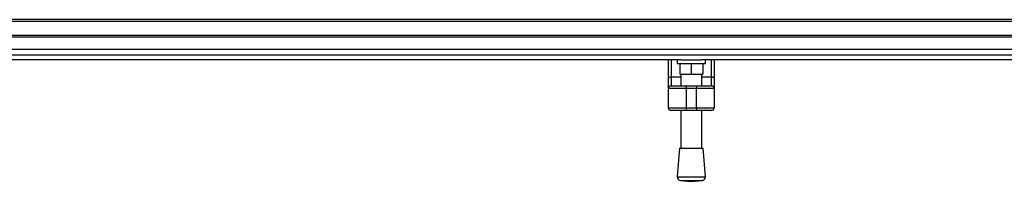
# Model space of a CAD drawing. Header units: millimetres. Extents: x 0 to 420, y 0 to 297.
# Tile 2 of 23: x 130 to 193, y 61 to 71. Entities that reach past the tile are written whole.
import ezdxf

# ---------------------------------------------------------------- set-up
doc = ezdxf.new("R2010")
doc.units = ezdxf.units.MM

msp = doc.modelspace()

# ---------------------------------------------------------------- linework, layer by layer
at = {"color": 7, "linetype": 'Continuous', "lineweight": 25}
for p, q in [((214.63173212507, 70.91635215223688), (58.91717168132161, 70.91635215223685)), ((214.63173212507, 70.80512746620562), (58.91717168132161, 70.80512746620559)), ((214.63173212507, 69.91532997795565), (58.91717168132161, 69.91532997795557)), ((214.63173212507, 69.8041052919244), (58.91717168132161, 69.80410529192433)), ((214.63173212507, 68.66277682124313), (58.91717168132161, 68.66277682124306)), ((172.2712020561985, 68.35818437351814), (101.2777017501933, 68.35818437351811)), ((171.4765539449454, 67.18666056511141), (171.4765539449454, 68.35818437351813)), ((171.6433909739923, 68.35818437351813), (171.6433909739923, 67.28235435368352)), ((172.0326773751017, 68.35818437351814), (172.0326773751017, 68.13573500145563)), ((172.0326773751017, 68.13573500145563), (173.8122723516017, 68.13573500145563)), ((172.1995144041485, 68.13573500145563), (172.1995144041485, 67.46838688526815)), ((172.2712020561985, 68.35818437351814), (173.5737476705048, 68.35818437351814)), ((172.9224748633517, 68.13573500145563), (172.9224748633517, 67.46838688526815)), ((214.63173212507, 68.35818437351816), (173.5737476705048, 68.35818437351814)), ((173.6454353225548, 68.13573500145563), (173.6454353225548, 67.46838688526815)), ((173.8122723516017, 68.13573500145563), (173.8122723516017, 68.35818437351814)), ((174.201558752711, 67.28235435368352), (174.201558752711, 68.35818437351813)), ((174.3683957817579, 68.35818437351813), (174.3683957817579, 67.18666056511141)), ((171.6433909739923, 67.28235435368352), (171.6433909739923, 66.71320842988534)), ((171.6433909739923, 67.28235435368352), (172.2551267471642, 67.28235435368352)), ((172.1995144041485, 67.46838688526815), (172.9224748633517, 67.46838688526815)), ((172.2551267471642, 67.46838688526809), (172.2551267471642, 66.71320842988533)), ((172.9224748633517, 67.46838688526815), (173.6454353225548, 67.46838688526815)), ((173.5898229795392, 66.71320842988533), (173.5898229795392, 67.46838688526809)), ((173.5898229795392, 67.28235435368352), (174.201558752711, 67.28235435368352)), ((174.201558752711, 66.71320842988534), (174.201558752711, 67.28235435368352)), ((171.4765539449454, 66.54637140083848), (171.4765539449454, 67.18666056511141)), ((171.6433909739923, 66.71320842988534), (172.5888008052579, 66.71320842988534)), ((172.5888008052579, 66.71320842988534), (172.5888008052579, 66.54637140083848)), ((172.5888008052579, 66.71320842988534), (173.2561489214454, 66.71320842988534)), ((173.2561489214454, 66.71320842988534), (173.2561489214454, 66.54637140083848)), ((173.2561489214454, 66.71320842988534), (174.201558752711, 66.71320842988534)), ((174.3683957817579, 67.18666056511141), (174.3683957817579, 66.54637140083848)), ((172.5888008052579, 66.54637140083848), (171.4765539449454, 66.54637140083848)), ((171.4765539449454, 65.32289985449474), (171.4765539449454, 66.54637140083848)), ((173.2561489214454, 66.54637140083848), (172.5888008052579, 66.54637140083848)), ((172.5888008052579, 66.54637140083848), (172.5888008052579, 65.32289985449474)), ((174.3683957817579, 66.54637140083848), (173.2561489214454, 66.54637140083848)), ((173.2561489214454, 65.32289985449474), (173.2561489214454, 66.54637140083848)), ((174.3683957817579, 66.54637140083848), (174.3683957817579, 65.32289985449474)), ((171.4765539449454, 65.32289985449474), (172.5888008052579, 65.32289985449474)), ((172.5888008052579, 65.15606282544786), (171.6433909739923, 65.15606282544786)), ((172.2551267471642, 65.15606282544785), (172.2551267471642, 62.77274254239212)), ((172.5888008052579, 65.32289985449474), (172.5888008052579, 65.15606282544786)), ((172.5888008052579, 65.32289985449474), (173.2561489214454, 65.32289985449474)), ((173.2561489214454, 65.15606282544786), (172.5888008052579, 65.15606282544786)), ((173.2561489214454, 65.32289985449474), (174.3683957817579, 65.32289985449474)), ((173.2561489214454, 65.32289985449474), (173.2561489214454, 65.15606282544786)), ((174.201558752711, 65.15606282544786), (173.2561489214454, 65.15606282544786)), ((173.5898229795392, 62.77274254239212), (173.5898229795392, 65.15606282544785)), ((172.1717082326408, 62.77274254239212), (172.0326773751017, 60.95045623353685)), ((172.1717082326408, 62.77274254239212), (173.6732414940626, 62.77274254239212)), ((173.8122723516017, 60.95045623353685), (173.6732414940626, 62.77274254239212)), ((172.0326773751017, 60.95045623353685), (173.8122723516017, 60.95045623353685)), ((172.2375595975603, 60.71172893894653), (172.9224748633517, 60.6594735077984)), ((172.2375595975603, 60.71172893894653), (173.6073901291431, 60.71172893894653)), ((172.9224748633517, 60.6594735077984), (173.6073901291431, 60.71172893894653))]:
    msp.add_line(p, q, dxfattribs=at)
at = {"color": 7, "linetype": 'Continuous'}
msp.add_line((63.36615912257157, 69.04892683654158), (210.1827446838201, 69.04892683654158), dxfattribs=at)
at = {"color": 7, "linetype": 'Continuous', "lineweight": 25, "flags": 128}
for points in [[(171.4765539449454, 67.18666056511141), (171.479759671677, 67.20532949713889), (171.4892536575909, 67.22328099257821), (171.504671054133, 67.23982518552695), (171.5254193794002, 67.25432629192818), (171.5507012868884, 67.26622704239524), (171.579545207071, 67.27507009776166), (171.6108426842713, 67.28051562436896), (171.6433909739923, 67.28235435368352)], [(174.201558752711, 67.28235435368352), (174.234107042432, 67.28051562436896), (174.2654045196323, 67.27507009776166), (174.2942484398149, 67.26622704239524), (174.3195303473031, 67.25432629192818), (174.3402786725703, 67.23982518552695), (174.3556960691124, 67.22328099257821), (174.3651900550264, 67.20532949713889), (174.3683957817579, 67.18666056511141)]]:
    msp.add_lwpolyline(points, dxfattribs=at)
at = {"color": 7, "linetype": 'Continuous', "lineweight": 25}
for centre, radius, start, end in [((171.6433909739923, 66.54637140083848), 0.1668370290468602, 90, 180), ((174.201558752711, 66.54637140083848), 0.1668370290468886, 0, 90), ((171.6433909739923, 65.32289985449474), 0.1668370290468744, 180, 270.0000000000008), ((174.201558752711, 65.32289985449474), 0.1668370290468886, 270.0000000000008, 0), ((172.2544821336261, 60.93353369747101), 0.2224493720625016, 175.6370857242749, 265.6370857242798), ((173.5904675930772, 60.93353369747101), 0.2224493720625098, 274.3629142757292, 4.362914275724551)]:
    msp.add_arc(centre, radius, start, end, dxfattribs=at)

doc.saveas('drawing.dxf')
